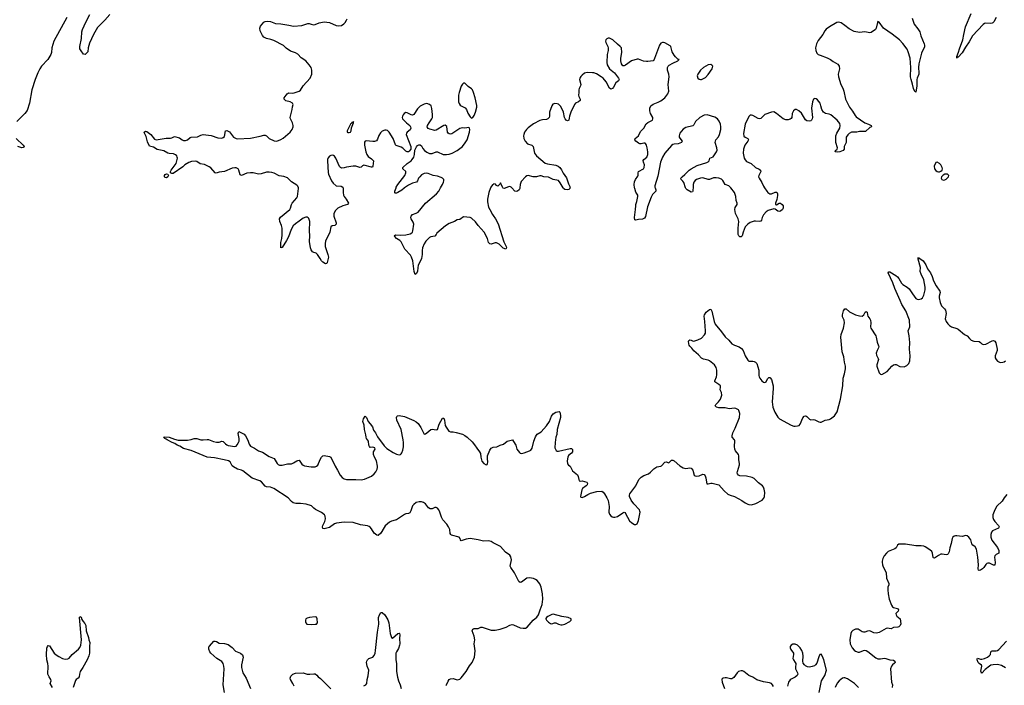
# Model space of a CAD drawing. Header units: inches. Extents: x 1474254 to 1647085, y 640389 to 772279.
# Tile 58 of 85: x 1532797 to 1547773, y 732441 to 742557. Entities that reach past the tile are written whole.
import ezdxf

# ---------------------------------------------------------------- set-up
doc = ezdxf.new("R2010")
doc.units = ezdxf.units.IN
doc.header["$MEASUREMENT"] = 0
for name, color, linetype in [('B5733', 7, 'Continuous'), ('B5734', 7, 'Continuous'), ('B5743', 7, 'Continuous'), ('B5744', 7, 'Continuous')]:
    doc.layers.add(name, color=color, linetype=linetype)

msp = doc.modelspace()

# ---------------------------------------------------------------- linework, layer by layer
at = {"layer": 'B5733', "color": 6, "elevation": 700}
for points in [[(1537717, 740000), (1537719, 739990), (1537715, 739930), (1537721, 739890), (1537731, 739870), (1537764, 739830), (1537796, 739770), (1537781, 739750), (1537710, 739729), (1537638, 739690), (1537603, 739657), (1537577, 739610), (1537574, 739590), (1537577, 739570), (1537611, 739470), (1537611, 739449), (1537603, 739437), (1537590, 739430), (1537550, 739424), (1537531, 739409), (1537514, 739330), (1537450, 739190), (1537442, 739158), (1537446, 739110), (1537485, 738990), (1537492, 738950), (1537475, 738865), (1537469, 738851), (1537450, 738847), (1537407, 738870), (1537388, 738890), (1537368, 738930), (1537329, 738990), (1537309, 739009), (1537290, 739016), (1537270, 739018), (1537250, 739027), (1537230, 739059), (1537220, 739090), (1537205, 739185), (1537210, 739270), (1537206, 739350), (1537209, 739490), (1537195, 739535), (1537186, 739546), (1537170, 739555), (1537150, 739558), (1537110, 739543), (1537050, 739493), (1536990, 739456), (1536958, 739422), (1536925, 739370), (1536884, 739256), (1536857, 739203), (1536790, 739096), (1536783, 739097), (1536770, 739089), (1536767, 739170), (1536783, 739230), (1536791, 739289), (1536789, 739389), (1536779, 739430), (1536752, 739490), (1536749, 739530), (1536765, 739555), (1536907, 739670), (1536918, 739690), (1536933, 739747), (1536944, 739770), (1537012, 739850), (1537024, 739870), (1537040, 739990), (1537037, 740000)], [(1540000, 739155), (1539970, 739143), (1539946, 739150), (1539927, 739170), (1539911, 739230), (1539862, 739330), (1539770, 739429), (1539730, 739487), (1539670, 739541), (1539650, 739551), (1539550, 739562), (1539490, 739522), (1539450, 739513), (1539410, 739491), (1539330, 739459), (1539275, 739425), (1539141, 739310), (1539131, 739290), (1539110, 739269), (1539050, 739259), (1539030, 739245), (1538976, 739190), (1538950, 739150), (1538926, 739090), (1538918, 739050), (1538921, 738990), (1538910, 738930), (1538860, 738820), (1538852, 738790), (1538848, 738730), (1538830, 738694), (1538810, 738686), (1538796, 738730), (1538778, 738890), (1538758, 738950), (1538739, 738979), (1538657, 739070), (1538601, 739181), (1538580, 739200), (1538529, 739229), (1538503, 739263), (1538493, 739270), (1538515, 739285), (1538590, 739282), (1538670, 739287), (1538736, 739304), (1538761, 739319), (1538770, 739330), (1538777, 739350), (1538791, 739450), (1538781, 739481), (1538751, 739530), (1538747, 739550), (1538750, 739570), (1538770, 739594), (1538830, 739616), (1538857, 739630), (1538971, 739769), (1539137, 739910), (1539170, 739953), (1539197, 740000)], [(1538649, 740000), (1538644, 739996), (1538610, 739967), (1538550, 739929), (1538530, 739920), (1538510, 739919), (1538505, 739925), (1538503, 739950), (1538521, 740000)], [(1539958, 740000), (1539933, 739930), (1539912, 739830), (1539913, 739790), (1539929, 739710), (1539947, 739670), (1539990, 739594), (1540000, 739579)], [(1540000, 734608), (1539970, 734624), (1539930, 734636), (1539850, 734630), (1539770, 734653), (1539650, 734672), (1539590, 734662), (1539510, 734639), (1539500, 734650), (1539498, 734670), (1539481, 734690), (1539365, 734725), (1539353, 734733), (1539343, 734750), (1539338, 734810), (1539321, 734850), (1539293, 734890), (1539235, 734955), (1539215, 734995), (1539190, 735070), (1539170, 735110), (1539150, 735132), (1539130, 735141), (1539110, 735141), (1539070, 735124), (1539041, 735121), (1539016, 735136), (1538970, 735198), (1538940, 735220), (1538910, 735228), (1538871, 735231), (1538830, 735220), (1538790, 735190), (1538773, 735170), (1538749, 735091), (1538730, 735061), (1538710, 735052), (1538670, 735047), (1538650, 735039), (1538530, 734958), (1538510, 734949), (1538450, 734936), (1538421, 734919), (1538357, 734863), (1538339, 734841), (1538290, 734754), (1538250, 734719), (1538230, 734722), (1538190, 734753), (1538150, 734821), (1538130, 734845), (1538115, 734855), (1538085, 734865), (1537981, 734881), (1537870, 734914), (1537730, 734918), (1537615, 734905), (1537586, 734894), (1537510, 734839), (1537430, 734821), (1537410, 734824), (1537404, 734850), (1537409, 734870), (1537439, 734930), (1537451, 734970), (1537442, 735010), (1537431, 735030), (1537390, 735068), (1537295, 735115), (1537272, 735132), (1537238, 735170), (1537155, 735195), (1537070, 735203), (1536998, 735202), (1536956, 735216), (1536930, 735233), (1536879, 735290), (1536664, 735430), (1536610, 735453), (1536550, 735456), (1536529, 735469), (1536474, 735534), (1536450, 735549), (1536334, 735590), (1536190, 735698), (1536170, 735709), (1536110, 735725), (1536050, 735760), (1536030, 735777), (1535996, 735836), (1535971, 735851), (1535909, 735869), (1535760, 735900), (1535649, 735910), (1535404, 736010), (1535290, 736038), (1535234, 736074), (1535192, 736090), (1535155, 736115), (1535115, 736130), (1535041, 736170), (1535024, 736184), (1535004, 736190), (1534984, 736210), (1534987, 736213), (1535004, 736216), (1535070, 736210), (1535150, 736181), (1535206, 736166), (1535351, 736169), (1535403, 736177), (1535450, 736192), (1535470, 736194), (1535492, 736192), (1535550, 736174), (1535590, 736171), (1535650, 736179), (1535670, 736178), (1535744, 736144), (1535790, 736134), (1535830, 736137), (1535870, 736150), (1535890, 736146), (1535929, 736109), (1535950, 736097), (1535970, 736088), (1536070, 736070), (1536090, 736077), (1536106, 736094), (1536127, 736130), (1536133, 736150), (1536134, 736190), (1536122, 736270), (1536130, 736296), (1536191, 736270), (1536210, 736256), (1536230, 736232), (1536265, 736165), (1536288, 736108), (1536310, 736076), (1536367, 736047), (1536430, 736003), (1536490, 735983), (1536590, 735918), (1536666, 735887), (1536685, 735865), (1536713, 735813), (1536730, 735796), (1536750, 735785), (1536790, 735786), (1536870, 735807), (1536931, 735809), (1536960, 735820), (1537010, 735852), (1537030, 735860), (1537050, 735862), (1537090, 735802), (1537110, 735785), (1537130, 735777), (1537230, 735762), (1537290, 735763), (1537313, 735770), (1537334, 735787), (1537365, 735875), (1537389, 735910), (1537410, 735927), (1537430, 735931), (1537510, 735919), (1537531, 735910), (1537596, 735770), (1537633, 735713), (1537670, 735633), (1537700, 735600), (1537730, 735581), (1537770, 735569), (1537910, 735570), (1537990, 735565), (1538044, 735576), (1538150, 735619), (1538190, 735653), (1538216, 735684), (1538236, 735724), (1538242, 735750), (1538242, 735770), (1538226, 735850), (1538194, 735910), (1538181, 735950), (1538181, 735990), (1538202, 736030), (1538198, 736050), (1538170, 736059), (1538130, 736057), (1538118, 736070), (1538106, 736090), (1538103, 736150), (1538070, 736194), (1538065, 736210), (1538061, 736250), (1538042, 736330), (1538037, 736397), (1538018, 736450), (1538025, 736490), (1538050, 736531), (1538070, 736511), (1538098, 736450), (1538130, 736415), (1538161, 736370), (1538181, 736321), (1538210, 736279), (1538238, 736218), (1538340, 736080), (1538381, 736041), (1538478, 735978), (1538530, 735952), (1538570, 735944), (1538590, 735950), (1538599, 735961), (1538610, 735973), (1538627, 736013), (1538637, 736063), (1538636, 736130), (1538632, 736172), (1538599, 736330), (1538536, 736470), (1538531, 736510), (1538535, 736525), (1538545, 736535), (1538570, 736542), (1538650, 736526), (1538790, 736465), (1538830, 736443), (1538858, 736418), (1538900, 736360), (1538937, 736277), (1538950, 736257), (1538970, 736262), (1538990, 736276), (1539050, 736331), (1539070, 736335), (1539130, 736324), (1539150, 736331), (1539179, 736410), (1539230, 736501), (1539250, 736501), (1539259, 736470), (1539268, 736390), (1539282, 736362), (1539323, 736303), (1539350, 736291), (1539390, 736291), (1539436, 736284), (1539530, 736256), (1539570, 736237), (1539604, 736210), (1539679, 736139), (1539716, 736096), (1539750, 736043), (1539793, 735990), (1539804, 735964), (1539812, 735910), (1539828, 735848), (1539857, 735810), (1539890, 735791), (1539910, 735799), (1539915, 735810), (1539918, 735830), (1539911, 735890), (1539915, 735930), (1539950, 736013), (1539970, 736046), (1539990, 736057), (1540000, 736058)], [(1538030, 732435), (1538062, 732450), (1538079, 732470), (1538080, 732530), (1538096, 732584), (1538106, 732670), (1538081, 732730), (1538074, 732790), (1538076, 732810), (1538089, 732830), (1538110, 732846), (1538170, 732868), (1538190, 732894), (1538204, 732930), (1538211, 732969), (1538238, 733250), (1538258, 733370), (1538257, 733470), (1538270, 733514), (1538290, 733545), (1538310, 733546), (1538350, 733510), (1538397, 733437), (1538410, 733390), (1538434, 733230), (1538450, 733166), (1538470, 733157), (1538550, 733226), (1538570, 733235), (1538574, 733230), (1538578, 733210), (1538574, 733150), (1538578, 733070), (1538575, 733050), (1538559, 733001), (1538526, 732950), (1538520, 732930), (1538516, 732830), (1538529, 732770), (1538530, 732650), (1538544, 732564), (1538558, 732510), (1538585, 732450), (1538598, 732390)], [(1533297, 732410), (1533263, 732470), (1533278, 732510), (1533272, 732530), (1533243, 732570), (1533227, 732610), (1533232, 732732), (1533227, 732770), (1533210, 732830), (1533203, 732910), (1533210, 733005), (1533221, 733030), (1533230, 733047), (1533250, 733041), (1533324, 732930), (1533350, 732904), (1533390, 732878), (1533450, 732850), (1533490, 732839), (1533530, 732841), (1533550, 732852), (1533594, 732910), (1533692, 732990), (1533710, 733014), (1533727, 733053), (1533735, 733130), (1533706, 733470), (1533710, 733487), (1533730, 733475), (1533742, 733442), (1533763, 733410), (1533790, 733380), (1533803, 733350), (1533806, 733270), (1533842, 733170), (1533849, 733130), (1533863, 733090), (1533859, 733030), (1533861, 732930), (1533850, 732890), (1533825, 732830), (1533760, 732710), (1533719, 732650), (1533707, 732610), (1533704, 732570), (1533685, 732550), (1533655, 732530), (1533644, 732516), (1533609, 732410)], [(1539281, 732439), (1539290, 732450), (1539314, 732506), (1539332, 732528), (1539350, 732538), (1539390, 732542), (1539450, 732526), (1539470, 732527), (1539490, 732536), (1539510, 732555), (1539590, 732653), (1539641, 732739), (1539681, 732790), (1539713, 732870), (1539726, 732966), (1539711, 733070), (1539719, 733130), (1539709, 733190), (1539681, 733270), (1539690, 733293), (1539710, 733304), (1539770, 733306), (1539810, 733322), (1539830, 733323), (1539970, 733280), (1540000, 733279)], [(1535911, 732330), (1535892, 732450), (1535905, 732690), (1535902, 732730), (1535892, 732770), (1535870, 732802), (1535798, 732850), (1535703, 732930), (1535688, 732950), (1535675, 732990), (1535676, 733024), (1535682, 733038), (1535750, 733111), (1535770, 733113), (1535790, 733106), (1535830, 733081), (1535910, 733078), (1535970, 733059), (1536030, 733016), (1536082, 732962), (1536158, 732930), (1536184, 732904), (1536194, 732870), (1536173, 732750), (1536173, 732713), (1536193, 732630), (1536241, 732550), (1536306, 732390)], [(1536971, 732430), (1536953, 732470), (1536916, 732530), (1536911, 732550), (1536919, 732581), (1536950, 732610), (1536990, 732624), (1537108, 732628), (1537170, 732612), (1537210, 732609), (1537270, 732615), (1537290, 732613), (1537316, 732596), (1537336, 732570), (1537370, 732544), (1537530, 732386)]]:
    msp.add_lwpolyline(points, dxfattribs=at)
at = {"layer": 'B5733', "color": 6, "elevation": 800}
msp.add_lwpolyline([(1537290, 733482), (1537207, 733473), (1537170, 733462), (1537151, 733450), (1537143, 733430), (1537143, 733403), (1537148, 733388), (1537165, 733370), (1537230, 733364), (1537290, 733368), (1537310, 733370), (1537328, 733390), (1537324, 733450), (1537310, 733477)], close=True, dxfattribs=at)
at = {"layer": 'B5734', "color": 6, "elevation": 700}
for points in [[(1533515, 742590), (1533314, 742230), (1533285, 742130), (1533282, 742058), (1533270, 742028), (1533223, 741950), (1533130, 741850), (1533104, 741810), (1533074, 741750), (1533034, 741650), (1532981, 741490), (1532946, 741290), (1532910, 741178), (1532876, 741130), (1532753, 741010)], [(1534166, 742634), (1534092, 742548), (1534009, 742471), (1533983, 742437), (1533919, 742330), (1533859, 742201), (1533839, 742130), (1533832, 742068), (1533810, 742041), (1533791, 742030), (1533770, 742035), (1533730, 742082), (1533714, 742114), (1533711, 742150), (1533739, 742270), (1533743, 742370), (1533754, 742410), (1533801, 742519), (1533863, 742637)], [(1537037, 740000), (1537027, 740027), (1537010, 740044), (1536930, 740091), (1536870, 740156), (1536813, 740173), (1536744, 740184), (1536670, 740223), (1536630, 740236), (1536590, 740240), (1536550, 740238), (1536470, 740216), (1536430, 740210), (1536350, 740232), (1536308, 740232), (1536250, 740223), (1536170, 740190), (1536150, 740199), (1536130, 740270), (1536118, 740290), (1536090, 740304), (1536070, 740307), (1536030, 740298), (1535911, 740249), (1535830, 740238), (1535785, 740225), (1535770, 740231), (1535704, 740304), (1535681, 740321), (1535610, 740356), (1535544, 740364), (1535490, 740401), (1535470, 740406), (1535410, 740402), (1535370, 740387), (1535310, 740351), (1535277, 740323), (1535130, 740218), (1535110, 740217), (1535093, 740230), (1535089, 740250), (1535100, 740270), (1535176, 740370), (1535195, 740450), (1535194, 740470), (1535186, 740486), (1535165, 740505), (1535138, 740518), (1535070, 740522), (1535050, 740529), (1534990, 740565), (1534890, 740582), (1534830, 740618), (1534773, 740633), (1534743, 740703), (1534721, 740781), (1534696, 740830), (1534692, 740850), (1534710, 740862), (1534730, 740858), (1534790, 740810), (1534850, 740743), (1534873, 740733), (1535026, 740754), (1535090, 740757), (1535110, 740761), (1535150, 740780), (1535230, 740759), (1535270, 740729), (1535290, 740723), (1535317, 740723), (1535348, 740732), (1535390, 740766), (1535407, 740773), (1535502, 740778), (1535550, 740802), (1535590, 740810), (1535710, 740795), (1535810, 740761), (1535870, 740758), (1535893, 740767), (1535910, 740784), (1535930, 740868), (1535950, 740874), (1535990, 740853), (1536050, 740774), (1536091, 740751), (1536110, 740748), (1536310, 740755), (1536453, 740787), (1536510, 740804), (1536530, 740804), (1536553, 740793), (1536593, 740750), (1536670, 740716), (1536710, 740712), (1536770, 740735), (1536803, 740757), (1536911, 740850), (1536944, 740890), (1536959, 740930), (1536959, 740950), (1536947, 740990), (1536915, 741050), (1536912, 741070), (1536943, 741190), (1536945, 741235), (1536957, 741270), (1536949, 741290), (1536910, 741306), (1536843, 741323), (1536820, 741350), (1536820, 741370), (1536863, 741430), (1536879, 741441), (1536893, 741447), (1536941, 741441), (1536970, 741444), (1537049, 741470), (1537070, 741485), (1537109, 741551), (1537214, 741670), (1537241, 741730), (1537243, 741790), (1537230, 741830), (1537202, 741870), (1537147, 741930), (1537079, 741979), (1537030, 742033), (1536990, 742055), (1536918, 742078), (1536850, 742124), (1536810, 742163), (1536663, 742243), (1536618, 742258), (1536551, 742271), (1536510, 742290), (1536490, 742319), (1536454, 742390), (1536448, 742430), (1536459, 742461), (1536510, 742521), (1536530, 742530), (1536570, 742536), (1536610, 742530), (1536690, 742497), (1536770, 742495), (1536890, 742475), (1536963, 742457), (1537091, 742469), (1537179, 742501), (1537200, 742500), (1537230, 742487), (1537270, 742479), (1537290, 742483), (1537350, 742510), (1537430, 742526), (1537510, 742516), (1537610, 742471), (1537650, 742463), (1537690, 742471), (1537727, 742493), (1537747, 742513), (1537769, 742550), (1537777, 742570)], [(1538521, 740000), (1538524, 740010), (1538548, 740050), (1538653, 740190), (1538670, 740230), (1538669, 740250), (1538623, 740290), (1538625, 740310), (1538690, 740370), (1538750, 740410), (1538766, 740430), (1538790, 740470), (1538801, 740510), (1538807, 740573), (1538834, 740626), (1538850, 740644), (1538870, 740657), (1538890, 740657), (1538910, 740638), (1538930, 740601), (1538956, 740570), (1538990, 740542), (1539030, 740524), (1539070, 740524), (1539130, 740547), (1539150, 740548), (1539239, 740510), (1539290, 740508), (1539330, 740515), (1539373, 740530), (1539450, 740567), (1539530, 740631), (1539575, 740685), (1539602, 740730), (1539638, 740850), (1539642, 740890), (1539637, 740910), (1539630, 740917), (1539570, 740910), (1539528, 740912), (1539490, 740902), (1539370, 740821), (1539350, 740816), (1539330, 740820), (1539314, 740830), (1539305, 740845), (1539292, 740932), (1539270, 740953), (1539250, 740950), (1539130, 740877), (1539110, 740875), (1539034, 740894), (1539010, 740905), (1538997, 740930), (1539002, 740950), (1539024, 740990), (1539068, 741050), (1539075, 741070), (1539077, 741117), (1539068, 741208), (1539054, 741250), (1539028, 741270), (1538990, 741281), (1538950, 741275), (1538890, 741241), (1538850, 741201), (1538790, 741116), (1538770, 741108), (1538750, 741110), (1538690, 741143), (1538670, 741145), (1538645, 741130), (1538628, 741110), (1538618, 741090), (1538615, 741070), (1538621, 741050), (1538679, 740990), (1538729, 740949), (1538741, 740930), (1538745, 740910), (1538735, 740885), (1538690, 740850), (1538680, 740830), (1538678, 740810), (1538747, 740630), (1538744, 740590), (1538723, 740557), (1538709, 740551), (1538690, 740551), (1538670, 740558), (1538623, 740603), (1538600, 740620), (1538523, 740643), (1538514, 740654), (1538478, 740750), (1538415, 740850), (1538390, 740874), (1538370, 740879), (1538350, 740878), (1538310, 740861), (1538284, 740836), (1538262, 740798), (1538241, 740739), (1538222, 740718), (1538193, 740707), (1538170, 740705), (1538065, 740715), (1538050, 740710), (1538044, 740696), (1538044, 740650), (1538063, 740550), (1538076, 740510), (1538097, 740477), (1538150, 740442), (1538178, 740410), (1538171, 740329), (1538163, 740317), (1538150, 740314), (1538030, 740345), (1538010, 740336), (1537990, 740316), (1537970, 740308), (1537910, 740329), (1537870, 740333), (1537770, 740316), (1537730, 740303), (1537690, 740301), (1537675, 740310), (1537664, 740324), (1537607, 740450), (1537583, 740483), (1537570, 740492), (1537550, 740497), (1537530, 740494), (1537510, 740483), (1537490, 740458), (1537479, 740430), (1537478, 740410), (1537490, 740236), (1537496, 740210), (1537539, 740110), (1537564, 740070), (1537610, 740031), (1537689, 740029), (1537714, 740014), (1537717, 740000)], [(1532746, 740750), (1532852, 740650), (1532863, 740630), (1532859, 740621), (1532850, 740612), (1532830, 740611), (1532770, 740628)], [(1539197, 740000), (1539226, 740050), (1539244, 740090), (1539249, 740110), (1539246, 740130), (1539230, 740150), (1539210, 740160), (1539150, 740179), (1539087, 740187), (1539010, 740218), (1538990, 740222), (1538950, 740218), (1538910, 740198), (1538881, 740170), (1538865, 740150), (1538849, 740110), (1538831, 740089), (1538770, 740072), (1538710, 740041), (1538649, 740000)], [(1540000, 740053), (1539990, 740047), (1539961, 740010), (1539958, 740000)]]:
    msp.add_lwpolyline(points, dxfattribs=at)
for points in [[(1539570, 741593), (1539550, 741593), (1539530, 741576), (1539514, 741546), (1539480, 741450), (1539472, 741410), (1539472, 741310), (1539483, 741283), (1539499, 741259), (1539510, 741249), (1539575, 741215), (1539594, 741194), (1539615, 741135), (1539650, 741079), (1539670, 741061), (1539690, 741068), (1539710, 741102), (1539730, 741151), (1539748, 741230), (1539749, 741251), (1539724, 741370), (1539702, 741450), (1539684, 741490), (1539670, 741505), (1539621, 741541)], [(1537872, 741012), (1537864, 740996), (1537850, 740993), (1537843, 740977), (1537830, 740967), (1537776, 740870), (1537776, 740850), (1537790, 740842), (1537810, 740842), (1537829, 740850), (1537839, 740870), (1537845, 740915), (1537874, 740990)], [(1535030, 740156), (1535010, 740157), (1535000, 740170), (1535002, 740190), (1535010, 740204), (1535030, 740215), (1535050, 740210), (1535059, 740190), (1535050, 740167)]]:
    msp.add_lwpolyline(points, close=True, dxfattribs=at)
at = {"layer": 'B5743', "color": 6, "elevation": 700}
for points in [[(1540189, 740000), (1540170, 739991), (1540150, 739996), (1540147, 740000)], [(1540405, 740000), (1540405, 739990), (1540396, 739970), (1540370, 739951), (1540350, 739948), (1540330, 739953), (1540284, 740000)], [(1541167, 740000), (1541166, 739990), (1541150, 739977), (1541130, 739970), (1541090, 739976), (1541069, 739990), (1541064, 740000)], [(1542463, 740000), (1542474, 739970), (1542474, 739950), (1542421, 739899), (1542400, 739860), (1542347, 739713), (1542314, 739566), (1542299, 739541), (1542270, 739526), (1542210, 739521), (1542170, 739511), (1542156, 739516), (1542147, 739550), (1542164, 739670), (1542167, 739730), (1542170, 739750), (1542186, 739794), (1542199, 739870), (1542197, 739890), (1542170, 739936), (1542153, 739990), (1542151, 740000)], [(1543039, 740000), (1543038, 739970), (1543035, 739950), (1543030, 739941), (1543010, 739936), (1542952, 739970), (1542930, 739990), (1542926, 740000)], [(1544127, 740000), (1544159, 739950), (1544177, 739930), (1544208, 739910), (1544232, 739908), (1544290, 739938), (1544315, 739935), (1544325, 739910), (1544323, 739883), (1544314, 739826), (1544295, 739770), (1544294, 739750), (1544310, 739743), (1544350, 739770), (1544370, 739768), (1544394, 739750), (1544408, 739730), (1544412, 739708), (1544410, 739690), (1544400, 739670), (1544370, 739646), (1544350, 739643), (1544330, 739649), (1544290, 739679), (1544270, 739682), (1544183, 739657), (1544150, 739636), (1544112, 739590), (1544091, 739550), (1544081, 739510), (1544070, 739497), (1544049, 739489), (1543990, 739497), (1543970, 739494), (1543910, 739473), (1543870, 739451), (1543830, 739408), (1543800, 739330), (1543787, 739273), (1543770, 739256), (1543750, 739257), (1543736, 739270), (1543724, 739290), (1543726, 739386), (1543736, 739490), (1543726, 739530), (1543685, 739610), (1543676, 739670), (1543678, 739702), (1543708, 739750), (1543710, 739770), (1543696, 739810), (1543692, 739870), (1543667, 739930), (1543614, 740000)], [(1540000, 739579), (1540035, 739530), (1540073, 739453), (1540162, 739182), (1540197, 739110), (1540202, 739090), (1540190, 739071), (1540150, 739087), (1540090, 739143), (1540050, 739166), (1540030, 739167), (1540000, 739155)], [(1540000, 736058), (1540057, 736063), (1540105, 736090), (1540154, 736106), (1540211, 736149), (1540230, 736158), (1540291, 736171), (1540310, 736148), (1540345, 736090), (1540356, 736050), (1540357, 736030), (1540398, 735978), (1540410, 735968), (1540430, 735966), (1540470, 735973), (1540550, 736002), (1540570, 736015), (1540593, 736047), (1540617, 736150), (1540641, 736219), (1540656, 736244), (1540670, 736258), (1540727, 736293), (1540810, 736384), (1540855, 736450), (1540885, 736530), (1540910, 736566), (1540950, 736590), (1541003, 736603), (1541013, 736593), (1541021, 736541), (1541021, 736510), (1540970, 736330), (1540968, 736252), (1540954, 736210), (1540940, 736130), (1540939, 736050), (1540945, 736030), (1540959, 736010), (1540970, 736001), (1540990, 735997), (1541170, 736041), (1541190, 736042), (1541207, 736027), (1541205, 735990), (1541190, 735970), (1541147, 735933), (1541134, 735910), (1541126, 735854), (1541129, 735809), (1541147, 735787), (1541170, 735770), (1541203, 735703), (1541282, 735642), (1541294, 735614), (1541300, 735570), (1541307, 735547), (1541323, 735543), (1541350, 735547), (1541390, 735540), (1541421, 735530), (1541435, 735510), (1541430, 735490), (1541415, 735470), (1541359, 735430), (1541346, 735414), (1541327, 735310), (1541330, 735302), (1541350, 735296), (1541390, 735311), (1541438, 735342), (1541480, 735360), (1541576, 735384), (1541650, 735390), (1541670, 735376), (1541690, 735350), (1541730, 735291), (1541750, 735250), (1541764, 735156), (1541758, 735070), (1541770, 735041), (1541790, 735015), (1541810, 735001), (1541830, 734994), (1541850, 734994), (1541890, 735008), (1541970, 735063), (1541992, 735070), (1542005, 735065), (1542014, 735054), (1542070, 734942), (1542110, 734908), (1542150, 734887), (1542170, 734884), (1542190, 734896), (1542210, 734945), (1542233, 735070), (1542231, 735090), (1542222, 735110), (1542139, 735199), (1542096, 735256), (1542073, 735310), (1542071, 735330), (1542075, 735350), (1542167, 735470), (1542213, 735567), (1542250, 735606), (1542290, 735631), (1542363, 735657), (1542390, 735678), (1542442, 735730), (1542490, 735760), (1542547, 735773), (1542561, 735779), (1542610, 735834), (1542630, 735839), (1542670, 735821), (1542710, 735865), (1542730, 735863), (1542750, 735853), (1542839, 735779), (1542890, 735745), (1542930, 735737), (1542990, 735744), (1543010, 735740), (1543037, 735710), (1543055, 735635), (1543070, 735622), (1543090, 735619), (1543130, 735627), (1543190, 735648), (1543210, 735643), (1543224, 735624), (1543235, 735595), (1543242, 735530), (1543250, 735503), (1543270, 735504), (1543310, 735515), (1543330, 735515), (1543430, 735490), (1543510, 735396), (1543568, 735348), (1543606, 735330), (1543671, 735311), (1543779, 735250), (1543832, 735212), (1543870, 735193), (1543890, 735187), (1543930, 735186), (1543994, 735206), (1544090, 735256), (1544115, 735285), (1544127, 735310), (1544131, 735370), (1544122, 735422), (1544111, 735451), (1544094, 735474), (1544036, 735516), (1543970, 735583), (1543938, 735598), (1543850, 735620), (1543750, 735624), (1543730, 735634), (1543716, 735656), (1543711, 735670), (1543714, 735690), (1543748, 735790), (1543748, 735810), (1543736, 735870), (1543735, 735930), (1543728, 735950), (1543685, 736005), (1543673, 736030), (1543669, 736069), (1543675, 736155), (1543671, 736170), (1543636, 736210), (1543632, 736230), (1543643, 736277), (1543678, 736350), (1543745, 736510), (1543750, 736570), (1543737, 736617), (1543728, 736630), (1543690, 736649), (1543669, 736651), (1543590, 736641), (1543530, 736659), (1543430, 736658), (1543394, 736670), (1543382, 736682), (1543376, 736690), (1543385, 736710), (1543428, 736750), (1543458, 736790), (1543478, 736850), (1543472, 736890), (1543454, 736930), (1543458, 736970), (1543455, 736990), (1543433, 737013), (1543371, 737051), (1543369, 737070), (1543394, 737130), (1543400, 737160), (1543402, 737230), (1543391, 737270), (1543364, 737310), (1543290, 737374), (1543270, 737384), (1543197, 737397), (1543170, 737412), (1543123, 737463), (1543050, 737524), (1543023, 737563), (1542990, 737595), (1542979, 737610), (1542973, 737630), (1542970, 737670), (1542977, 737683), (1542992, 737690), (1543010, 737686), (1543030, 737674), (1543050, 737672), (1543111, 737689), (1543170, 737719), (1543215, 737765), (1543227, 737793), (1543230, 737830), (1543220, 737970), (1543208, 738052), (1543212, 738070), (1543239, 738110), (1543290, 738153), (1543310, 738155), (1543326, 738126), (1543361, 737970), (1543377, 737930), (1543474, 737814), (1543530, 737737), (1543585, 737685), (1543630, 737632), (1543670, 737609), (1543743, 737583), (1543778, 737558), (1543800, 737530), (1543830, 737446), (1543870, 737382), (1543890, 737366), (1543948, 737368), (1543970, 737363), (1543990, 737353), (1544010, 737334), (1544042, 737230), (1544040, 737150), (1544045, 737130), (1544054, 737110), (1544085, 737070), (1544110, 737047), (1544130, 737042), (1544150, 737055), (1544170, 737097), (1544190, 737118), (1544210, 737118), (1544214, 737114), (1544230, 737091), (1544258, 736990), (1544260, 736950), (1544241, 736750), (1544255, 736670), (1544281, 736590), (1544330, 736514), (1544354, 736490), (1544530, 736393), (1544570, 736378), (1544590, 736377), (1544630, 736382), (1544653, 736390), (1544670, 736412), (1544710, 736505), (1544730, 736532), (1544750, 736538), (1544755, 736535), (1544770, 736527), (1544810, 736486), (1544830, 736478), (1544870, 736479), (1544890, 736474), (1544950, 736444), (1544970, 736440), (1544990, 736442), (1545048, 736472), (1545110, 736483), (1545130, 736491), (1545190, 736538), (1545230, 736599), (1545281, 736790), (1545317, 736990), (1545323, 737110), (1545345, 737175), (1545358, 737250), (1545356, 737290), (1545341, 737350), (1545331, 737431), (1545305, 737510), (1545287, 737730), (1545292, 737770), (1545325, 737870), (1545342, 737950), (1545336, 737990), (1545310, 738041), (1545310, 738070), (1545327, 738133), (1545350, 738164), (1545370, 738165), (1545419, 738119), (1545450, 738100), (1545510, 738073), (1545570, 738054), (1545610, 738053), (1545638, 738070), (1545658, 738110), (1545670, 738122), (1545687, 738110), (1545690, 738070), (1545697, 738050), (1545728, 738010), (1545736, 737990), (1545741, 737950), (1545737, 737890), (1545742, 737870), (1545818, 737750), (1545826, 737730), (1545837, 737657), (1545862, 737602), (1545865, 737590), (1545860, 737570), (1545838, 737530), (1545825, 737490), (1545830, 737457), (1545857, 737410), (1545861, 737390), (1545833, 737310), (1545835, 737290), (1545870, 737190), (1545888, 737168), (1545910, 737165), (1545990, 737210), (1546065, 737290), (1546090, 737309), (1546110, 737316), (1546130, 737314), (1546186, 737286), (1546250, 737282), (1546290, 737299), (1546320, 737330), (1546338, 737370), (1546341, 737450), (1546332, 737550), (1546334, 737650), (1546326, 737750), (1546309, 737830), (1546335, 737890), (1546330, 737990), (1546278, 738130), (1546216, 738230), (1546188, 738288), (1546110, 738471), (1546078, 738558), (1546009, 738711), (1546015, 738725), (1546030, 738726), (1546124, 738670), (1546147, 738650), (1546170, 738623), (1546210, 738551), (1546230, 738533), (1546294, 738494), (1546326, 738466), (1546375, 738390), (1546430, 738319), (1546450, 738308), (1546470, 738305), (1546510, 738312), (1546530, 738331), (1546550, 738370), (1546570, 738450), (1546570, 738490), (1546550, 738602), (1546508, 738690), (1546495, 738730), (1546498, 738790), (1546464, 738916), (1546462, 738938), (1546468, 738950), (1546475, 738935), (1546490, 738929), (1546540, 738890), (1546581, 738830), (1546606, 738770), (1546649, 738710), (1546675, 738655), (1546694, 738590), (1546737, 738510), (1546792, 738432), (1546796, 738410), (1546785, 738355), (1546785, 738330), (1546799, 738259), (1546819, 738210), (1546865, 738165), (1546880, 738140), (1546890, 738090), (1546876, 738010), (1546890, 737970), (1546914, 737934), (1546941, 737910), (1546971, 737891), (1547050, 737866), (1547074, 737854), (1547170, 737775), (1547210, 737750), (1547244, 737710), (1547270, 737688), (1547310, 737671), (1547390, 737666), (1547413, 737653), (1547430, 737631), (1547450, 737619), (1547490, 737628), (1547590, 737676), (1547610, 737679), (1547629, 737669), (1547645, 737645), (1547667, 737550), (1547667, 737530), (1547634, 737450), (1547636, 737416), (1547647, 737390), (1547670, 737366), (1547710, 737348), (1547750, 737351), (1547770, 737359), (1547790, 737374)], [(1547810, 735340), (1547770, 735290), (1547740, 735240), (1547659, 735161), (1547630, 735107), (1547601, 735030), (1547601, 734990), (1547610, 734963), (1547631, 734930), (1547685, 734870), (1547695, 734850), (1547686, 734830), (1547594, 734790), (1547578, 734770), (1547568, 734732), (1547570, 734690), (1547586, 734646), (1547670, 734536), (1547691, 734490), (1547690, 734449), (1547650, 734427), (1547630, 734409), (1547626, 734390), (1547635, 734305), (1547630, 734267), (1547610, 734266), (1547550, 734298), (1547523, 734297), (1547510, 734293), (1547490, 734275), (1547461, 734230), (1547441, 734210), (1547410, 734189), (1547390, 734186), (1547382, 734190), (1547376, 734210), (1547380, 734270), (1547372, 734390), (1547352, 734510), (1547330, 734547), (1547297, 734570), (1547280, 734590), (1547262, 734650), (1547234, 734694), (1547210, 734714), (1547190, 734717), (1547130, 734702), (1547050, 734713), (1547030, 734714), (1547010, 734706), (1546990, 734690), (1546982, 734670), (1546966, 734594), (1546944, 734530), (1546935, 734470), (1546920, 734440), (1546909, 734431), (1546890, 734426), (1546830, 734436), (1546810, 734434), (1546770, 734415), (1546710, 734374), (1546696, 734376), (1546690, 734381), (1546682, 734450), (1546672, 734472), (1546640, 734500), (1546570, 734547), (1546550, 734556), (1546510, 734563), (1546430, 734560), (1546270, 734584), (1546170, 734585), (1546149, 734571), (1546126, 734530), (1546106, 734514), (1546030, 734486), (1546007, 734473), (1545980, 734450), (1545947, 734410), (1545924, 734370), (1545913, 734330), (1545913, 734310), (1545920, 734270), (1545930, 734241), (1545977, 734157), (1545981, 734070), (1546015, 733990), (1546015, 733970), (1546004, 733930), (1546001, 733890), (1546006, 733830), (1546020, 733750), (1546058, 733658), (1546075, 733635), (1546090, 733625), (1546147, 733607), (1546164, 733590), (1546159, 733570), (1546121, 733530), (1546127, 733510), (1546141, 733490), (1546189, 733450), (1546197, 733377), (1546191, 733349), (1546170, 733331), (1546155, 733325), (1546090, 733317), (1546050, 733300), (1545990, 733307), (1545977, 733303), (1545870, 733245), (1545830, 733234), (1545790, 733240), (1545730, 733271), (1545690, 733265), (1545650, 733250), (1545630, 733248), (1545610, 733256), (1545553, 733293), (1545530, 733296), (1545510, 733294), (1545470, 733276), (1545450, 733254), (1545439, 733230), (1545422, 733130), (1545427, 733070), (1545458, 733010), (1545490, 732973), (1545510, 732958), (1545550, 732943), (1545570, 732945), (1545630, 732971), (1545650, 732975), (1545670, 732972), (1545697, 732957), (1545820, 732860), (1545850, 732845), (1545890, 732841), (1545950, 732853), (1545970, 732850), (1546033, 732830), (1546090, 732821), (1546110, 732810), (1546113, 732790), (1546105, 732775), (1546073, 732750), (1546056, 732730), (1546043, 732690), (1546060, 732490), (1546072, 732450), (1546068, 732410)], [(1540000, 733279), (1540030, 733278), (1540107, 733293), (1540194, 733326), (1540250, 733357), (1540290, 733367), (1540310, 733362), (1540410, 733313), (1540453, 733307), (1540491, 733309), (1540515, 733325), (1540609, 733430), (1540662, 733478), (1540690, 733510), (1540713, 733590), (1540745, 733670), (1540756, 733750), (1540750, 733830), (1540730, 733933), (1540710, 733982), (1540670, 734032), (1540644, 734050), (1540610, 734064), (1540550, 734074), (1540513, 734067), (1540490, 734056), (1540430, 734007), (1540410, 734005), (1540390, 734020), (1540325, 734150), (1540265, 734230), (1540257, 734250), (1540279, 734350), (1540270, 734393), (1540250, 734419), (1540186, 734466), (1540110, 734551), (1540000, 734608)], [(1547790, 732705), (1547730, 732742), (1547670, 732758), (1547606, 732754), (1547570, 732748), (1547546, 732734), (1547480, 732680), (1547430, 732627), (1547421, 732641), (1547417, 732657), (1547431, 732731), (1547425, 732745), (1547390, 732771), (1547375, 732790), (1547358, 732830), (1547358, 732842), (1547367, 732853), (1547410, 732839), (1547430, 732837), (1547470, 732847), (1547517, 732870), (1547544, 732890), (1547561, 732910), (1547570, 732950), (1547580, 732960), (1547590, 732964), (1547650, 732964), (1547671, 732970), (1547690, 732983), (1547808, 733110)], [(1544956, 732330), (1544993, 732507), (1545044, 732590), (1545069, 732670), (1545027, 732830), (1545010, 732880), (1544990, 732913), (1544969, 732911), (1544950, 732872), (1544921, 732779), (1544903, 732750), (1544884, 732736), (1544853, 732727), (1544810, 732718), (1544781, 732721), (1544750, 732736), (1544734, 732750), (1544716, 732776), (1544709, 732809), (1544714, 732886), (1544710, 732930), (1544694, 732970), (1544670, 733009), (1544630, 733050), (1544590, 733067), (1544555, 733065), (1544529, 733050), (1544517, 733030), (1544515, 733010), (1544525, 732985), (1544567, 732930), (1544569, 732910), (1544559, 732850), (1544565, 732830), (1544594, 732790), (1544601, 732770), (1544595, 732710), (1544598, 732690), (1544630, 732630), (1544632, 732610), (1544621, 732590), (1544594, 732566), (1544530, 732533), (1544517, 732523), (1544493, 732487), (1544475, 732430)], [(1544262, 732422), (1544250, 732446), (1544230, 732468), (1544201, 732481), (1544110, 732492), (1544010, 732525), (1543947, 732567), (1543890, 732590), (1543813, 732650), (1543790, 732660), (1543770, 732662), (1543730, 732649), (1543711, 732630), (1543687, 732593), (1543659, 732561), (1543630, 732539), (1543610, 732537), (1543550, 732552), (1543527, 732553), (1543496, 732550), (1543482, 732538), (1543477, 732530), (1543481, 732490), (1543519, 732390)], [(1545556, 732410), (1545497, 732470), (1545390, 732538), (1545350, 732555), (1545330, 732554), (1545312, 732548), (1545261, 732510), (1545230, 732472), (1545201, 732410)]]:
    msp.add_lwpolyline(points, dxfattribs=at)
msp.add_lwpolyline([(1540910, 733523), (1540890, 733519), (1540830, 733488), (1540808, 733472), (1540802, 733458), (1540799, 733450), (1540809, 733429), (1540839, 733399), (1540870, 733378), (1540890, 733376), (1540930, 733388), (1540950, 733389), (1540990, 733370), (1541030, 733358), (1541050, 733358), (1541090, 733368), (1541164, 733410), (1541187, 733430), (1541186, 733450), (1541138, 733470), (1541045, 733485)], close=True, dxfattribs=at)
at = {"layer": 'B5744', "color": 6, "elevation": 700}
for points in [[(1546370, 742578), (1546400, 742490), (1546458, 742418), (1546486, 742370), (1546505, 742310), (1546556, 742190), (1546560, 742170), (1546557, 742143), (1546513, 742047), (1546472, 741888), (1546466, 741830), (1546475, 741750), (1546472, 741728), (1546446, 741670), (1546442, 741650), (1546445, 741550), (1546430, 741453), (1546410, 741466), (1546391, 741510), (1546377, 741577), (1546355, 741650), (1546349, 741690), (1546350, 741830), (1546339, 741970), (1546312, 742070), (1546295, 742110), (1546230, 742195), (1546177, 742250), (1546070, 742336), (1545936, 742430), (1545870, 742521), (1545850, 742529), (1545844, 742516), (1545824, 742430), (1545816, 742410), (1545750, 742364), (1545730, 742358), (1545650, 742370), (1545570, 742363), (1545490, 742376), (1545416, 742416), (1545348, 742470), (1545290, 742508), (1545250, 742518), (1545225, 742515), (1545114, 742450), (1545066, 742414), (1545045, 742390), (1545014, 742330), (1544941, 742239), (1544916, 742190), (1544903, 742130), (1544905, 742090), (1544923, 742050), (1544944, 742030), (1544970, 742016), (1545078, 741978), (1545132, 741952), (1545170, 741920), (1545239, 741879), (1545262, 741850), (1545266, 741810), (1545246, 741730), (1545251, 741690), (1545285, 741570), (1545317, 741517), (1545335, 741470), (1545360, 741350), (1545418, 741230), (1545466, 741166), (1545503, 741103), (1545522, 741082), (1545650, 740991), (1545710, 740970), (1545749, 740950), (1545755, 740930), (1545730, 740917), (1545660, 740860), (1545630, 740857), (1545570, 740860), (1545530, 740849), (1545450, 740846), (1545413, 740827), (1545393, 740807), (1545370, 740770), (1545366, 740750), (1545366, 740690), (1545340, 740630), (1545337, 740590), (1545320, 740570), (1545270, 740549), (1545230, 740545), (1545202, 740550), (1545207, 740570), (1545230, 740590), (1545236, 740610), (1545213, 740690), (1545213, 740790), (1545227, 740830), (1545272, 740910), (1545279, 740950), (1545270, 740980), (1545230, 741028), (1545134, 741110), (1545110, 741121), (1545052, 741132), (1545024, 741150), (1544998, 741190), (1544985, 741250), (1544970, 741288), (1544930, 741338), (1544910, 741355), (1544890, 741360), (1544872, 741348), (1544856, 741310), (1544839, 741210), (1544857, 741070), (1544852, 741048), (1544839, 741030), (1544830, 741022), (1544810, 741016), (1544770, 741022), (1544750, 741033), (1544690, 741134), (1544650, 741170), (1544610, 741191), (1544590, 741190), (1544566, 741170), (1544548, 741130), (1544542, 741070), (1544530, 741053), (1544516, 741044), (1544485, 741035), (1544450, 741035), (1544410, 741049), (1544310, 741133), (1544270, 741155), (1544230, 741154), (1544130, 741117), (1544070, 741056), (1544050, 741050), (1544030, 741056), (1543950, 741102), (1543930, 741108), (1543910, 741105), (1543890, 741087), (1543834, 740970), (1543807, 740827), (1543810, 740789), (1543830, 740770), (1543873, 740750), (1543882, 740730), (1543873, 740710), (1543829, 740650), (1543808, 740590), (1543803, 740530), (1543819, 740450), (1543830, 740428), (1543850, 740404), (1543921, 740370), (1543990, 740310), (1544045, 740285), (1544064, 740270), (1544068, 740250), (1544039, 740190), (1544037, 740170), (1544043, 740150), (1544083, 740083), (1544110, 740027), (1544127, 740000)], [(1547648, 742592), (1547614, 742526), (1547601, 742510), (1547590, 742503), (1547570, 742499), (1547490, 742506), (1547470, 742500), (1547450, 742486), (1547290, 742311), (1547241, 742219), (1547183, 742137), (1547130, 742051), (1547070, 741985), (1547055, 741985), (1547050, 741970), (1547050, 741995), (1547077, 742063), (1547090, 742115), (1547145, 742250), (1547157, 742330), (1547185, 742450), (1547267, 742650)], [(1542151, 740000), (1542145, 740050), (1542149, 740091), (1542163, 740130), (1542201, 740179), (1542205, 740190), (1542204, 740230), (1542210, 740250), (1542284, 740290), (1542298, 740310), (1542299, 740350), (1542284, 740390), (1542282, 740418), (1542288, 740432), (1542335, 740470), (1542350, 740510), (1542352, 740550), (1542343, 740610), (1542330, 740650), (1542315, 740675), (1542310, 740680), (1542290, 740682), (1542250, 740672), (1542230, 740672), (1542210, 740680), (1542171, 740710), (1542156, 740730), (1542159, 740750), (1542210, 740790), (1542242, 740858), (1542288, 740910), (1542325, 740975), (1542350, 740994), (1542421, 741030), (1542428, 741050), (1542426, 741070), (1542392, 741130), (1542381, 741170), (1542380, 741210), (1542397, 741250), (1542430, 741274), (1542510, 741301), (1542550, 741325), (1542610, 741370), (1542655, 741430), (1542669, 741470), (1542663, 741570), (1542678, 741690), (1542671, 741730), (1542652, 741790), (1542649, 741830), (1542659, 741850), (1542675, 741865), (1542730, 741898), (1542809, 741930), (1542816, 741944), (1542826, 741950), (1542810, 741953), (1542801, 741961), (1542770, 741991), (1542750, 742019), (1542723, 742070), (1542699, 742150), (1542690, 742162), (1542610, 742205), (1542590, 742212), (1542572, 742210), (1542550, 742198), (1542527, 742170), (1542455, 741965), (1542449, 741950), (1542430, 741934), (1542350, 741919), (1542330, 741920), (1542287, 741927), (1542210, 741955), (1542190, 741956), (1542101, 741930), (1542010, 741864), (1541990, 741854), (1541970, 741855), (1541950, 741884), (1541942, 741930), (1541942, 741970), (1541956, 742056), (1541949, 742129), (1541932, 742152), (1541890, 742184), (1541819, 742250), (1541770, 742275), (1541750, 742275), (1541730, 742268), (1541721, 742259), (1541713, 742250), (1541708, 742230), (1541710, 742208), (1541744, 742150), (1541748, 742130), (1541747, 742090), (1541731, 742029), (1541728, 741908), (1541734, 741870), (1541768, 741810), (1541843, 741750), (1541906, 741670), (1541914, 741650), (1541903, 741630), (1541863, 741597), (1541829, 741531), (1541812, 741510), (1541790, 741502), (1541770, 741515), (1541716, 741610), (1541670, 741670), (1541644, 741690), (1541570, 741733), (1541530, 741748), (1541510, 741749), (1541427, 741753), (1541390, 741743), (1541350, 741716), (1541330, 741695), (1541316, 741670), (1541311, 741650), (1541330, 741570), (1541326, 741550), (1541306, 741510), (1541302, 741490), (1541303, 741450), (1541298, 741410), (1541300, 741390), (1541321, 741350), (1541323, 741330), (1541297, 741310), (1541252, 741288), (1541236, 741270), (1541180, 741150), (1541159, 741090), (1541150, 741030), (1541130, 741022), (1541110, 741030), (1541096, 741050), (1541086, 741070), (1541067, 741150), (1541030, 741236), (1541015, 741255), (1540991, 741271), (1540970, 741277), (1540930, 741282), (1540920, 741280), (1540907, 741273), (1540889, 741250), (1540855, 741150), (1540856, 741090), (1540849, 741070), (1540832, 741050), (1540810, 741039), (1540750, 741035), (1540710, 741026), (1540610, 740974), (1540530, 740914), (1540505, 740890), (1540477, 740850), (1540463, 740810), (1540459, 740790), (1540464, 740750), (1540484, 740710), (1540523, 740670), (1540588, 740648), (1540608, 740630), (1540630, 740530), (1540658, 740490), (1540790, 740374), (1540824, 740364), (1540950, 740348), (1540986, 740330), (1541011, 740310), (1541036, 740276), (1541063, 740223), (1541113, 740153), (1541144, 740064), (1541169, 740010), (1541167, 740000)], [(1542926, 740000), (1542901, 740081), (1542884, 740104), (1542856, 740130), (1542854, 740150), (1542872, 740170), (1542915, 740205), (1542980, 740270), (1543008, 740290), (1543101, 740339), (1543250, 740386), (1543270, 740397), (1543282, 740410), (1543296, 740450), (1543347, 740473), (1543397, 740550), (1543404, 740576), (1543403, 740610), (1543375, 740690), (1543386, 740730), (1543425, 740775), (1543442, 740810), (1543461, 740890), (1543461, 740930), (1543455, 740970), (1543437, 741017), (1543410, 741052), (1543370, 741074), (1543253, 741113), (1543210, 741107), (1543144, 741070), (1543076, 741010), (1543050, 740961), (1543034, 740946), (1542930, 740920), (1542890, 740893), (1542839, 740830), (1542826, 740790), (1542828, 740770), (1542836, 740756), (1542871, 740710), (1542863, 740690), (1542811, 740669), (1542750, 740667), (1542730, 740661), (1542710, 740644), (1542611, 740530), (1542573, 740470), (1542544, 740390), (1542502, 740178), (1542460, 740030), (1542460, 740010), (1542463, 740000)], [(1541064, 740000), (1541020, 740080), (1540993, 740113), (1540910, 740128), (1540842, 740162), (1540770, 740170), (1540730, 740182), (1540710, 740182), (1540658, 740170), (1540608, 740168), (1540530, 740188), (1540510, 740184), (1540490, 740170), (1540424, 740096), (1540407, 740050), (1540405, 740000)], [(1543614, 740000), (1543610, 740005), (1543581, 740030), (1543530, 740051), (1543490, 740112), (1543470, 740131), (1543430, 740150), (1543390, 740156), (1543350, 740154), (1543290, 740129), (1543270, 740126), (1543190, 740151), (1543150, 740149), (1543094, 740130), (1543070, 740112), (1543053, 740090), (1543039, 740050), (1543039, 740000)], [(1540147, 740000), (1540139, 740010), (1540110, 740078), (1540100, 740059), (1540070, 740025), (1540050, 740038), (1540036, 740056), (1540010, 740060), (1540000, 740053)], [(1540284, 740000), (1540274, 740010), (1540250, 740023), (1540230, 740019), (1540189, 740000)]]:
    msp.add_lwpolyline(points, dxfattribs=at)
at = {"layer": 'B5744', "color": 6}
for points, elevation in [([(1543310, 741874), (1543270, 741869), (1543197, 741830), (1543153, 741790), (1543110, 741730), (1543104, 741704), (1543110, 741670), (1543130, 741652), (1543150, 741648), (1543170, 741650), (1543210, 741666), (1543230, 741680), (1543270, 741723), (1543329, 741810), (1543338, 741850), (1543327, 741867)], 700), ([(1546750, 740391), (1546733, 740387), (1546708, 740330), (1546712, 740292), (1546730, 740267), (1546750, 740251), (1546770, 740245), (1546790, 740246), (1546810, 740254), (1546826, 740270), (1546832, 740290), (1546827, 740310), (1546807, 740350), (1546789, 740370)], 800), ([(1546890, 740211), (1546870, 740210), (1546844, 740196), (1546817, 740170), (1546811, 740150), (1546822, 740130), (1546850, 740118), (1546870, 740123), (1546890, 740133), (1546924, 740170), (1546927, 740190), (1546910, 740207)], 800)]:
    msp.add_lwpolyline(points, close=True, dxfattribs=dict(at, elevation=elevation))

doc.saveas('drawing.dxf')
